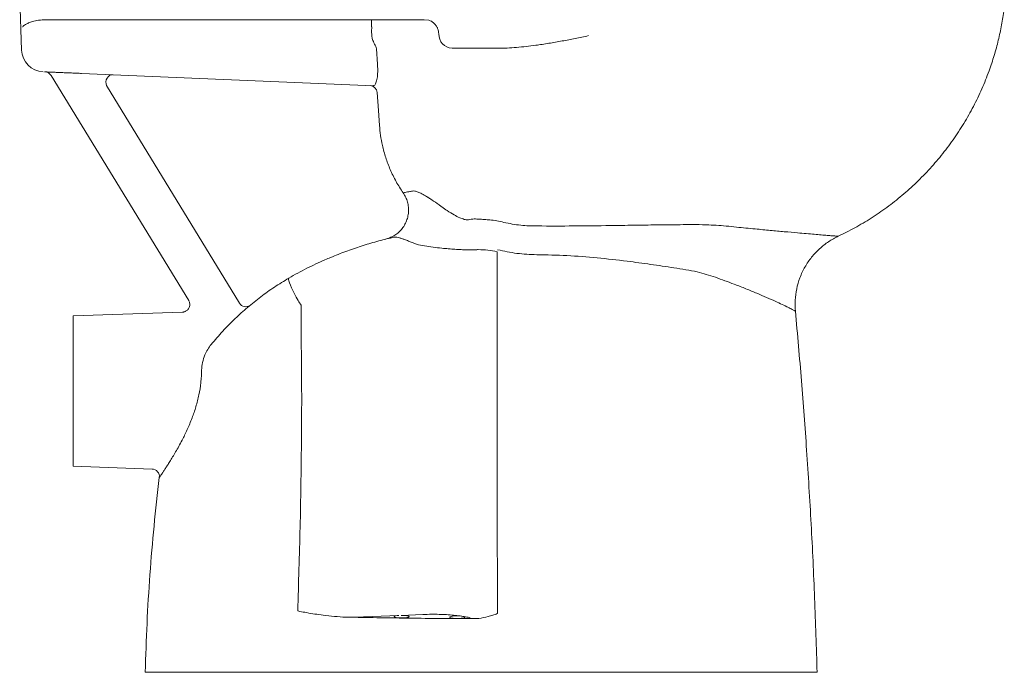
# Model space of a CAD drawing. Header units: millimetres. Extents: x 4543.11 to 4543.767, y 1720.501 to 1721.364.
# Tile 1 of 2: x 4543.111 to 4543.766, y 1720.501 to 1720.935. Entities that reach past the tile are written whole.
import ezdxf

# ---------------------------------------------------------------- set-up
doc = ezdxf.new("R2010")
doc.units = ezdxf.units.MM
doc.layers.add('SANINDUSA', color=3, linetype='Continuous')

msp = doc.modelspace()

# ---------------------------------------------------------------- linework, layer by layer
at = {"layer": 'SANINDUSA', "linetype": 'Continuous', "lineweight": 15}
for p, q in [((4543.11101, 1720.95075), (4543.11227, 1720.91458)), ((4543.12856, 1720.93475), (4543.15621, 1720.93475)), ((4543.15621, 1720.93475), (4543.16792, 1720.93475)), ((4543.16792, 1720.93475), (4543.17792, 1720.93475)), ((4543.17792, 1720.93475), (4543.21101, 1720.93475)), ((4543.21101, 1720.93475), (4543.25101, 1720.93475)), ((4543.25101, 1720.93475), (4543.30769, 1720.93475)), ((4543.30769, 1720.93475), (4543.33691, 1720.93475)), ((4543.33691, 1720.93475), (4543.33866, 1720.93475)), ((4543.34269, 1720.93475), (4543.38009, 1720.93475)), ((4543.38009, 1720.93475), (4543.38332, 1720.9344)), ((4543.34839, 1720.91531), (4543.34902, 1720.90521)), ((4543.39866, 1720.91575), (4543.42892, 1720.91575)), ((4543.15219, 1720.89903), (4543.34636, 1720.89083)), ((4543.13189, 1720.89767), (4543.22345, 1720.7479)), ((4543.16883, 1720.89091), (4543.25725, 1720.74627)), ((4543.21936, 1720.74029), (4543.14657, 1720.73775)), ((4543.14657, 1720.73775), (4543.14657, 1720.63775)), ((4543.14657, 1720.63775), (4543.19912, 1720.63591)), ((4543.33383, 1720.53734), (4543.36333, 1720.53855)), ((4543.36472, 1720.5386), (4543.37914, 1720.53919)), ((4543.33383, 1720.53734), (4543.32793, 1720.53741))]:
    msp.add_line(p, q, dxfattribs=at)
at = {"layer": 'SANINDUSA', "linetype": 'Continuous', "lineweight": 15, "flags": 128}
for points in [[(4543.16883, 1720.89091), (4543.1685, 1720.89213), (4543.16843, 1720.89342), (4543.16864, 1720.89469), (4543.1691, 1720.89586), (4543.1698, 1720.89685), (4543.17068, 1720.89759), (4543.17168, 1720.89804), (4543.17274, 1720.89816)], [(4543.3504, 1720.86447), (4543.3497, 1720.87445), (4543.34887, 1720.88628)], [(4543.29622, 1720.74792), (4543.29496, 1720.75024), (4543.29379, 1720.75247), (4543.29274, 1720.75458), (4543.29183, 1720.75652), (4543.29108, 1720.75825), (4543.2905, 1720.75975), (4543.2901, 1720.76098), (4543.28989, 1720.76192), (4543.28987, 1720.76256), (4543.29004, 1720.76288)], [(4543.36333, 1720.53855), (4543.36215, 1720.53843), (4543.36118, 1720.53826), (4543.36052, 1720.53806), (4543.36019, 1720.53783), (4543.36023, 1720.53759), (4543.36064, 1720.53737), (4543.36138, 1720.53717), (4543.3624, 1720.53701), (4543.36362, 1720.53691), (4543.36496, 1720.53687), (4543.36631, 1720.53689), (4543.36758, 1720.53698), (4543.36867, 1720.53712), (4543.3695, 1720.53731), (4543.37001, 1720.53752), (4543.37016, 1720.53776), (4543.36995, 1720.53799), (4543.36938, 1720.53821), (4543.36849, 1720.53839), (4543.36737, 1720.53852), (4543.36608, 1720.53859), (4543.36472, 1720.5386)], [(4543.40208, 1720.53652), (4543.40343, 1720.53655), (4543.40468, 1720.53665), (4543.40574, 1720.5368), (4543.40652, 1720.53699), (4543.40698, 1720.53721), (4543.40707, 1720.53745), (4543.4068, 1720.53768), (4543.40617, 1720.53789), (4543.40524, 1720.53806), (4543.40408, 1720.53819), (4543.40277, 1720.53825), (4543.4014, 1720.53825), (4543.40009, 1720.53819), (4543.39893, 1720.53806), (4543.398, 1720.53789), (4543.39737, 1720.53768), (4543.3971, 1720.53745), (4543.39719, 1720.53721), (4543.39765, 1720.53699), (4543.39843, 1720.5368), (4543.39949, 1720.53665), (4543.40074, 1720.53655), (4543.40208, 1720.53652)]]:
    msp.add_lwpolyline(points, dxfattribs=at)
at = {"layer": 'SANINDUSA', "linetype": 'Continuous', "lineweight": 15}
for centre, radius, start, end in [((4543.39924, 1720.92514), 0.00941, 179.32522, 266.49129), ((4543.12726, 1720.9151), 0.015, 181.98933, 267.58132), ((4543.12763, 1720.89507), 0.005, 31.01609, 87.58132), ((4543.34389, 1720.88594), 0.005, 3.95517, 87.55061), ((4543.41495, 1720.7138), 0.06807, 78.26375, 88.99644), ((4543.26142, 1720.74862), 0.00479, 209.48493, 304.63058), ((4543.19894, 1720.63092), 0.005, 353.09949, 88)]:
    msp.add_arc(centre, radius, start, end, dxfattribs=at)
msp.add_ellipse((4543.72004, 1719.43143), major_axis=(0, 10.83819), ratio=0.034921, start_param=1.432093, end_param=1.432464, dxfattribs=at)
for points, knots in [([(4543.76611, 1720.94264), (4543.76563, 1720.93925), (4543.76466, 1720.93245), (4543.7625, 1720.9223), (4543.75981, 1720.91216), (4543.75633, 1720.90141), (4543.75192, 1720.89013), (4543.74642, 1720.87845), (4543.74014, 1720.86709), (4543.73308, 1720.85613), (4543.72529, 1720.84566), (4543.71684, 1720.83573), (4543.70776, 1720.82643), (4543.69815, 1720.81778), (4543.68805, 1720.80986), (4543.67756, 1720.80268), (4543.66678, 1720.79623), (4543.65931, 1720.79255), (4543.65561, 1720.79072)], [0, 0, 0, 0, 0.052315, 0.105245, 0.158767, 0.212806, 0.27816, 0.344044, 0.410313, 0.47682, 0.54342, 0.60996, 0.676295, 0.742281, 0.807771, 0.872637, 0.936744, 1, 1, 1, 1]), ([(4543.11294, 1720.92992), (4543.11295, 1720.92993), (4543.11295, 1720.92993), (4543.11299, 1720.92997), (4543.11344, 1720.93051), (4543.11455, 1720.93142), (4543.1168, 1720.93259), (4543.11966, 1720.93361), (4543.12345, 1720.93451), (4543.12685, 1720.93467), (4543.12856, 1720.93475)], [0, 0, 0, 0, 0.001474, 0.00247, 0.017385, 0.232609, 0.398909, 0.566882, 0.781384, 1, 1, 1, 1]), ([(4543.33866, 1720.93475), (4543.33929, 1720.93475), (4543.34051, 1720.93475), (4543.34198, 1720.93475), (4543.34269, 1720.93475)], [0, 0, 0, 0, 0.515684, 1, 1, 1, 1]), ([(4543.34518, 1720.93475), (4543.34518, 1720.93468), (4543.34518, 1720.93453), (4543.34518, 1720.93343), (4543.34518, 1720.93184), (4543.34518, 1720.93056), (4543.34518, 1720.92992)], [0, 0, 0, 0, 0.2500002, 0.5000002, 0.7499997, 1, 1, 1, 1]), ([(4543.38983, 1720.92525), (4543.38978, 1720.92584), (4543.38967, 1720.92705), (4543.38912, 1720.92884), (4543.38828, 1720.93054), (4543.38713, 1720.93204), (4543.38575, 1720.93326), (4543.38444, 1720.93401), (4543.3836, 1720.9343), (4543.38332, 1720.9344)], [0, 0, 0, 0, 0.141814, 0.291576, 0.447147, 0.605794, 0.764441, 0.920011, 1, 1, 1, 1]), ([(4543.34518, 1720.92592), (4543.34522, 1720.9251), (4543.3453, 1720.92343), (4543.346, 1720.92063), (4543.34698, 1720.91884), (4543.34756, 1720.9178)], [0, 0, 0, 0, 0.287821, 0.583994, 1, 1, 1, 1]), ([(4543.48941, 1720.92415), (4543.48939, 1720.92415), (4543.48647, 1720.92352), (4543.48064, 1720.92228), (4543.47189, 1720.92056), (4543.46311, 1720.91901), (4543.45299, 1720.91747), (4543.44369, 1720.91643), (4543.43523, 1720.91584), (4543.43102, 1720.91578), (4543.42892, 1720.91575)], [0, 0, 0, 0, 0.001069, 0.144545, 0.2880213, 0.4328893, 0.5777526, 0.7880307, 0.8940227, 1, 1, 1, 1]), ([(4543.34756, 1720.9178), (4543.34772, 1720.91753), (4543.34816, 1720.91676), (4543.3483, 1720.91588), (4543.34839, 1720.91531)], [0, 0, 0, 0, 0.352578, 1, 1, 1, 1]), ([(4543.34902, 1720.90521), (4543.3491, 1720.90429), (4543.34923, 1720.90257), (4543.34923, 1720.90009), (4543.3491, 1720.89785), (4543.34883, 1720.8958), (4543.34845, 1720.89405), (4543.34798, 1720.89262), (4543.34746, 1720.89159), (4543.34691, 1720.89094), (4543.34655, 1720.89087), (4543.34636, 1720.89083)], [0, 0, 0, 0, 0.118421, 0.223909, 0.332746, 0.441067, 0.552818, 0.662842, 0.776147, 0.886507, 1, 1, 1, 1]), ([(4543.1275, 1720.90008), (4543.12779, 1720.90006), (4543.12837, 1720.90004), (4543.1301, 1720.89997), (4543.13241, 1720.89987), (4543.13529, 1720.89975), (4543.13864, 1720.8996), (4543.14238, 1720.89945), (4543.14639, 1720.89928), (4543.14971, 1720.89914), (4543.15165, 1720.89906), (4543.15219, 1720.89903)], [0, 0, 0, 0, 0.119191, 0.238382, 0.357574, 0.476765, 0.595982, 0.7152, 0.834668, 0.954139, 1, 1, 1, 1]), ([(4543.36617, 1720.81957), (4543.36456, 1720.82205), (4543.36131, 1720.82703), (4543.35749, 1720.83492), (4543.35443, 1720.84299), (4543.35237, 1720.85059), (4543.35101, 1720.85777), (4543.3506, 1720.86223), (4543.3504, 1720.86447)], [0, 0, 0, 0, 0.184212, 0.370248, 0.544884, 0.721071, 0.860146, 1, 1, 1, 1]), ([(4543.37226, 1720.82082), (4543.37146, 1720.82066), (4543.36986, 1720.82035), (4543.36812, 1720.81998), (4543.36682, 1720.81971), (4543.36639, 1720.81961), (4543.36617, 1720.81957)], [0, 0, 0, 0, 0.24864, 0.497967, 0.748644, 1, 1, 1, 1]), ([(4543.39003, 1720.81156), (4543.38838, 1720.81273), (4543.3865, 1720.81405), (4543.38459, 1720.81533), (4543.384, 1720.81571), (4543.38343, 1720.81609), (4543.38287, 1720.81645), (4543.38232, 1720.81679), (4543.38084, 1720.81771), (4543.3786, 1720.819), (4543.37596, 1720.82024), (4543.37378, 1720.82091), (4543.37277, 1720.82085), (4543.37226, 1720.82082)], [0, 0, 0, 0, 0.204217, 0.230605, 0.256937, 0.283224, 0.309476, 0.335705, 0.361922, 0.52407, 0.682744, 0.840522, 1, 1, 1, 1]), ([(4543.35451, 1720.78877), (4543.3561, 1720.78928), (4543.35874, 1720.79013), (4543.36202, 1720.7923), (4543.3645, 1720.79457), (4543.36659, 1720.79726), (4543.36818, 1720.80023), (4543.36925, 1720.80345), (4543.36977, 1720.80677), (4543.36973, 1720.81017), (4543.36911, 1720.81348), (4543.36796, 1720.81669), (4543.36678, 1720.8186), (4543.36617, 1720.81957)], [0, 0, 0, 0, 0.12845, 0.214451, 0.302943, 0.388861, 0.477265, 0.563137, 0.651494, 0.737377, 0.825748, 0.91163, 1, 1, 1, 1]), ([(4543.40682, 1720.80197), (4543.40581, 1720.80229), (4543.40364, 1720.803), (4543.39974, 1720.80503), (4543.39574, 1720.80757), (4543.39243, 1720.80985), (4543.39065, 1720.81113), (4543.39003, 1720.81156)], [0, 0, 0, 0, 0.189012, 0.405436, 0.66694, 0.885894, 1, 1, 1, 1]), ([(4543.40954, 1720.80164), (4543.40941, 1720.80162), (4543.40897, 1720.80156), (4543.40809, 1720.80161), (4543.40725, 1720.80185), (4543.40682, 1720.80197)], [0, 0, 0, 0, 0.16228, 0.573937, 1, 1, 1, 1]), ([(4543.41177, 1720.80217), (4543.41161, 1720.80212), (4543.41086, 1720.8019), (4543.41012, 1720.80175), (4543.40954, 1720.80164)], [0, 0, 0, 0, 0.203456, 1, 1, 1, 1]), ([(4543.42016, 1720.80185), (4543.41882, 1720.80197), (4543.41609, 1720.80221), (4543.41339, 1720.80224), (4543.41204, 1720.80218), (4543.41177, 1720.80217)], [0, 0, 0, 0, 0.435883, 0.886749, 1, 1, 1, 1]), ([(4543.43315, 1720.79999), (4543.43159, 1720.80033), (4543.42841, 1720.80102), (4543.42401, 1720.80164), (4543.42135, 1720.80178), (4543.42016, 1720.80185)], [0, 0, 0, 0, 0.350318, 0.711567, 1, 1, 1, 1]), ([(4543.45549, 1720.79756), (4543.45363, 1720.79756), (4543.4499, 1720.79758), (4543.4443, 1720.79803), (4543.4387, 1720.79878), (4543.435, 1720.79958), (4543.43315, 1720.79999)], [0, 0, 0, 0, 0.248011, 0.496017, 0.748011, 1, 1, 1, 1]), ([(4543.65561, 1720.79072), (4543.65552, 1720.79073), (4543.65533, 1720.79074), (4543.65387, 1720.79086), (4543.65157, 1720.79105), (4543.64841, 1720.79132), (4543.64446, 1720.79164), (4543.63979, 1720.79203), (4543.63447, 1720.79248), (4543.62788, 1720.79305), (4543.61992, 1720.79376), (4543.6105, 1720.79462), (4543.60181, 1720.79544), (4543.59422, 1720.79618), (4543.58771, 1720.79679), (4543.58115, 1720.79754), (4543.57444, 1720.79805), (4543.56688, 1720.79843), (4543.55886, 1720.79853), (4543.55047, 1720.79843), (4543.54266, 1720.79837), (4543.53491, 1720.79827), (4543.52717, 1720.79817), (4543.51943, 1720.79806), (4543.51169, 1720.79795), (4543.49845, 1720.79776), (4543.47972, 1720.79751), (4543.46356, 1720.79754), (4543.45549, 1720.79756)], [0, 0, 0, 0, 0.033764, 0.067749, 0.102111, 0.136973, 0.172011, 0.206948, 0.241923, 0.277047, 0.323822, 0.369991, 0.415844, 0.443283, 0.470368, 0.499193, 0.526529, 0.553659, 0.591446, 0.623001, 0.653941, 0.684737, 0.715533, 0.746294, 0.777025, 0.807725, 0.903978, 1, 1, 1, 1]), ([(4543.36061, 1720.79019), (4543.3601, 1720.79008), (4543.35608, 1720.78918), (4543.34858, 1720.78731), (4543.3382, 1720.78422), (4543.32793, 1720.78072), (4543.3212, 1720.778), (4543.31784, 1720.77665)], [0, 0, 0, 0, 0.034682, 0.275156, 0.51563, 0.757815, 1, 1, 1, 1]), ([(4543.36061, 1720.79019), (4543.36099, 1720.79021), (4543.36173, 1720.79025), (4543.36359, 1720.78977), (4543.36558, 1720.78911), (4543.3678, 1720.78828), (4543.37016, 1720.78735), (4543.37263, 1720.78636), (4543.37426, 1720.78571), (4543.37504, 1720.7854)], [0, 0, 0, 0, 0.17275, 0.32921, 0.470015, 0.595418, 0.74312, 0.876816, 1, 1, 1, 1]), ([(4543.62713, 1720.74082), (4543.627, 1720.74327), (4543.62675, 1720.74824), (4543.62779, 1720.75578), (4543.62995, 1720.76325), (4543.63331, 1720.77037), (4543.63773, 1720.77689), (4543.64307, 1720.78254), (4543.64903, 1720.78727), (4543.65344, 1720.78958), (4543.65561, 1720.79072)], [0, 0, 0, 0, 0.11986, 0.24402, 0.371221, 0.5, 0.628779, 0.75598, 0.88014, 1, 1, 1, 1]), ([(4543.37504, 1720.7854), (4543.37683, 1720.78502), (4543.38048, 1720.78423), (4543.38614, 1720.78344), (4543.39143, 1720.78285), (4543.3963, 1720.78236), (4543.40063, 1720.78204), (4543.40476, 1720.78181), (4543.4072, 1720.78174), (4543.40842, 1720.78171)], [0, 0, 0, 0, 0.153593, 0.313402, 0.478567, 0.604966, 0.739271, 0.871013, 1, 1, 1, 1]), ([(4543.40842, 1720.78171), (4543.40965, 1720.78169), (4543.41215, 1720.78166), (4543.4146, 1720.78174), (4543.41583, 1720.78184), (4543.41614, 1720.78186)], [0, 0, 0, 0, 0.422037, 0.852179, 1, 1, 1, 1]), ([(4543.42902, 1720.78181), (4543.43113, 1720.78131), (4543.43536, 1720.78031), (4543.44183, 1720.7793), (4543.44838, 1720.77863), (4543.45279, 1720.77853), (4543.45499, 1720.77848)], [0, 0, 0, 0, 0.247947, 0.495898, 0.747947, 1, 1, 1, 1]), ([(4543.31784, 1720.77665), (4543.31659, 1720.77612), (4543.31334, 1720.77474), (4543.30807, 1720.77234), (4543.30202, 1720.7694), (4543.29597, 1720.76628), (4543.29202, 1720.76401), (4543.29004, 1720.76288)], [0, 0, 0, 0, 0.133647, 0.3474976, 0.5613565, 0.7806723, 1, 1, 1, 1]), ([(4543.42882, 1720.53975), (4543.42881, 1720.55147), (4543.4288, 1720.57492), (4543.42878, 1720.61094), (4543.42877, 1720.6478), (4543.42876, 1720.68549), (4543.42876, 1720.72313), (4543.42877, 1720.75475), (4543.42877, 1720.7738), (4543.42878, 1720.78035)], [0, 0, 0, 0, 0.145765, 0.291531, 0.448165, 0.604798, 0.761434, 0.918069, 1, 1, 1, 1]), ([(4543.45499, 1720.77848), (4543.4617, 1720.77834), (4543.47513, 1720.77805), (4543.4952, 1720.77644), (4543.51113, 1720.77468), (4543.52298, 1720.77314), (4543.53078, 1720.77205), (4543.53856, 1720.77092), (4543.54638, 1720.7697), (4543.55415, 1720.76857), (4543.56137, 1720.76717), (4543.56794, 1720.76542), (4543.57413, 1720.76341), (4543.58034, 1720.76112), (4543.58718, 1720.75857), (4543.59433, 1720.75577), (4543.60154, 1720.75282), (4543.60805, 1720.75005), (4543.61375, 1720.74751), (4543.61853, 1720.74527), (4543.62232, 1720.74342), (4543.62507, 1720.74199), (4543.62681, 1720.74101), (4543.62702, 1720.74089), (4543.62713, 1720.74082)], [0, 0, 0, 0, 0.089726, 0.179546, 0.269493, 0.304846, 0.340207, 0.375548, 0.410943, 0.447068, 0.481758, 0.510871, 0.541164, 0.573772, 0.606918, 0.651193, 0.695614, 0.740328, 0.784705, 0.828521, 0.87212, 0.915202, 0.957611, 1, 1, 1, 1]), ([(4543.29004, 1720.76288), (4543.28683, 1720.76092), (4543.28041, 1720.75701), (4543.27128, 1720.75047), (4543.26254, 1720.74348), (4543.25408, 1720.73584), (4543.24595, 1720.72764), (4543.24096, 1720.72178), (4543.23845, 1720.71884)], [0, 0, 0, 0, 0.158818, 0.31767, 0.481127, 0.644609, 0.821803, 1, 1, 1, 1]), ([(4543.22345, 1720.7479), (4543.22345, 1720.74789), (4543.22367, 1720.74762), (4543.22394, 1720.74692), (4543.22421, 1720.74583), (4543.22419, 1720.7446), (4543.22388, 1720.74341), (4543.22331, 1720.74238), (4543.22261, 1720.74159), (4543.22184, 1720.74102), (4543.22107, 1720.74063), (4543.22033, 1720.7404), (4543.21977, 1720.7403), (4543.21945, 1720.7403), (4543.21936, 1720.7403)], [0, 0, 0, 0, 0.000594, 0.10076, 0.210641, 0.324172, 0.449961, 0.561186, 0.661277, 0.752389, 0.835094, 0.909207, 0.973973, 1, 1, 1, 1]), ([(4543.29622, 1720.74792), (4543.2969, 1720.74692), (4543.29759, 1720.74591), (4543.29821, 1720.74485), (4543.29821, 1720.74485)], [0, 0, 0, 0, 0.999984, 1, 1, 1, 1]), ([(4543.29821, 1720.74485), (4543.29821, 1720.74485), (4543.29821, 1720.72634), (4543.29878, 1720.69558), (4543.29843, 1720.64638), (4543.29775, 1720.5972), (4543.29655, 1720.56009), (4543.29596, 1720.54153)], [0, 0, 0, 0, 0, 0.275013, 0.453275, 0.726638, 1, 1, 1, 1]), ([(4543.62713, 1720.74082), (4543.62851, 1720.72543), (4543.63127, 1720.69465), (4543.63474, 1720.64746), (4543.63768, 1720.59926), (4543.64005, 1720.55003), (4543.64106, 1720.51718), (4543.64157, 1720.50075)], [0, 0, 0, 0, 0.192747, 0.385378, 0.590134, 0.794972, 1, 1, 1, 1]), ([(4543.23201, 1720.70161), (4543.23219, 1720.70336), (4543.23256, 1720.70692), (4543.23406, 1720.71156), (4543.23601, 1720.71559), (4543.23763, 1720.71775), (4543.23845, 1720.71884)], [0, 0, 0, 0, 0.27287, 0.554771, 0.775141, 1, 1, 1, 1]), ([(4543.20391, 1720.63032), (4543.20391, 1720.63032), (4543.20391, 1720.63032), (4543.20398, 1720.63043), (4543.20433, 1720.63093), (4543.20491, 1720.63178), (4543.20572, 1720.63296), (4543.20673, 1720.63447), (4543.20794, 1720.6363), (4543.20932, 1720.63843), (4543.21093, 1720.64097), (4543.21274, 1720.64392), (4543.21477, 1720.64733), (4543.21688, 1720.65105), (4543.21948, 1720.65589), (4543.22252, 1720.66207), (4543.22568, 1720.66955), (4543.22836, 1720.67736), (4543.23037, 1720.68527), (4543.23145, 1720.69208), (4543.23192, 1720.69752), (4543.23198, 1720.70025), (4543.23201, 1720.70161)], [0, 0, 0, 0, 0.000001, 0.039167, 0.078335, 0.118983, 0.159636, 0.200892, 0.242153, 0.284645, 0.327143, 0.376287, 0.425436, 0.475962, 0.52649, 0.608527, 0.692042, 0.767942, 0.845466, 0.921594, 0.960797, 1, 1, 1, 1]), ([(4543.19457, 1720.50075), (4543.1949, 1720.51158), (4543.19555, 1720.53324), (4543.19755, 1720.56568), (4543.20023, 1720.59805), (4543.20268, 1720.61956), (4543.20391, 1720.63032)], [0, 0, 0, 0, 0.25017, 0.500202, 0.750134, 1, 1, 1, 1]), ([(4543.32793, 1720.53741), (4543.32541, 1720.53755), (4543.32037, 1720.53782), (4543.31168, 1720.53883), (4543.30396, 1720.54003), (4543.29838, 1720.54106), (4543.2964, 1720.54144), (4543.29598, 1720.54153), (4543.29596, 1720.54153)], [0, 0, 0, 0, 0.233618, 0.467273, 0.810004, 0.959676, 0.998165, 1, 1, 1, 1]), ([(4543.37914, 1720.53919), (4543.38111, 1720.53925), (4543.38473, 1720.53937), (4543.3901, 1720.5393), (4543.39503, 1720.5391), (4543.39972, 1720.53876), (4543.40402, 1720.53827), (4543.40783, 1720.53767), (4543.40983, 1720.53719), (4543.41083, 1720.53695)], [0, 0, 0, 0, 0.164287, 0.302008, 0.439734, 0.579856, 0.719993, 0.859988, 1, 1, 1, 1]), ([(4543.42882, 1720.53975), (4543.42881, 1720.53975), (4543.42778, 1720.5394), (4543.4257, 1720.53874), (4543.42157, 1720.53759), (4543.4173, 1720.5365), (4543.41403, 1720.53646), (4543.41279, 1720.53644)], [0, 0, 0, 0, 0.001481, 0.193135, 0.384937, 0.768616, 1, 1, 1, 1]), ([(4543.41279, 1720.53644), (4543.40621, 1720.53646), (4543.39303, 1720.53651), (4543.37328, 1720.53669), (4543.35353, 1720.53696), (4543.3404, 1720.53721), (4543.33383, 1720.53734)], [0, 0, 0, 0, 0.249634, 0.49927, 0.749635, 1, 1, 1, 1]), ([(4543.28307, 1720.50075), (4543.28008, 1720.50075), (4543.27411, 1720.50075), (4543.26538, 1720.50075), (4543.25688, 1720.50075), (4543.24866, 1720.50075), (4543.2408, 1720.50075), (4543.23333, 1720.50075), (4543.22636, 1720.50075), (4543.21992, 1720.50075), (4543.21412, 1720.50075), (4543.209, 1720.50075), (4543.2046, 1720.50075), (4543.20097, 1720.50075), (4543.19812, 1720.50075), (4543.19609, 1720.50075), (4543.1948, 1720.50075), (4543.19465, 1720.50075), (4543.19457, 1720.50075)], [0, 0, 0, 0, 0.06103, 0.122096, 0.183569, 0.245, 0.307197, 0.369441, 0.432624, 0.495622, 0.558925, 0.622404, 0.685539, 0.748574, 0.811357, 0.874192, 0.937131, 1, 1, 1, 1]), ([(4543.55307, 1720.50075), (4543.54626, 1720.50075), (4543.53265, 1720.50075), (4543.51212, 1720.50075), (4543.49144, 1720.50075), (4543.47058, 1720.50075), (4543.44957, 1720.50075), (4543.42821, 1720.50075), (4543.40569, 1720.50075), (4543.38202, 1720.50075), (4543.35739, 1720.50075), (4543.33264, 1720.50075), (4543.30779, 1720.50075), (4543.29131, 1720.50075), (4543.28307, 1720.50075)], [0, 0, 0, 0, 0.076338, 0.152621, 0.228904, 0.306343, 0.383906, 0.461483, 0.542495, 0.63282, 0.723186, 0.815271, 0.907618, 1, 1, 1, 1]), ([(4543.64157, 1720.50075), (4543.64149, 1720.50075), (4543.64133, 1720.50075), (4543.64006, 1720.50075), (4543.63804, 1720.50075), (4543.63518, 1720.50075), (4543.63152, 1720.50075), (4543.62705, 1720.50075), (4543.62184, 1720.50075), (4543.61592, 1720.50075), (4543.60937, 1720.50075), (4543.6023, 1720.50075), (4543.59476, 1720.50075), (4543.58688, 1720.50075), (4543.57869, 1720.50075), (4543.57032, 1720.50075), (4543.56177, 1720.50075), (4543.55597, 1720.50075), (4543.55307, 1720.50075)], [0, 0, 0, 0, 0.062342, 0.12472, 0.187846, 0.250926, 0.314779, 0.37872, 0.443163, 0.507444, 0.571174, 0.635083, 0.697473, 0.759801, 0.820551, 0.881338, 0.940687, 1, 1, 1, 1])]:
    msp.add_open_spline(points, degree=3, knots=knots, dxfattribs=at)

doc.saveas('drawing.dxf')
